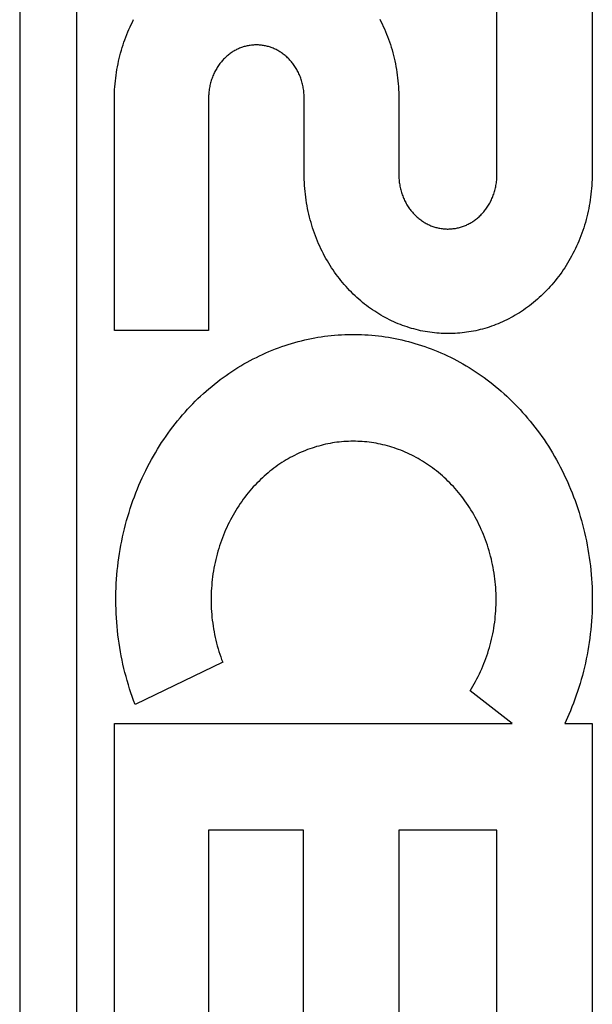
# Model space of a CAD drawing. Header units: inches. Extents: x 0 to 243, y 0 to 157.
# Tile 99 of 256: x 100.912 to 101.214, y 66.457 to 66.975. Entities that reach past the tile are written whole.
import ezdxf

# ---------------------------------------------------------------- set-up
doc = ezdxf.new("R2010")
doc.units = ezdxf.units.IN
doc.header["$LTSCALE"] = 13.357143
doc.header["$MEASUREMENT"] = 0
doc.linetypes.add('HIDDEN', pattern=[0.2, 0.1, -0.1])
doc.layers.add('RIGHTHAND_DOOR_ASSEMBLY', color=7, linetype='CONTINUOUS')

msp = doc.modelspace()

# ---------------------------------------------------------------- linework, layer by layer
at = {"layer": 'RIGHTHAND_DOOR_ASSEMBLY', "color": 8, "linetype": 'HIDDEN'}
for p, q in [((100.91223, 67.07145), (100.91223, 66.32145)), ((100.94223, 67.07145), (100.94223, 66.32145)), ((101.1636, 66.89325), (101.1636, 67.01622)), ((101.21374, 67.01622), (101.21374, 66.89394)), ((100.96209, 66.81142), (100.96209, 66.9337)), ((101.01172, 66.9337), (101.01172, 66.81142)), ((101.06209, 66.89394), (101.06209, 66.9337)), ((101.11191, 66.9337), (101.11191, 66.89351)), ((101.01172, 66.81142), (100.96209, 66.81142)), ((101.01914, 66.63681), (100.973, 66.61459)), ((101.17165, 66.60451), (101.14946, 66.62176)), ((101.20144, 66.60926), (101.19928, 66.60451)), ((100.96209, 66.60451), (101.17165, 66.60451)), ((100.96209, 66.39866), (100.96209, 66.60451)), ((101.19928, 66.60451), (101.21374, 66.60451)), ((101.21374, 66.60451), (101.21374, 66.39866)), ((101.06169, 66.54844), (101.01172, 66.54844)), ((101.01172, 66.54844), (101.01172, 66.39866)), ((101.06169, 66.42711), (101.06169, 66.54844)), ((101.1636, 66.54844), (101.11185, 66.54844)), ((101.11185, 66.54844), (101.11185, 66.42711)), ((101.1636, 66.39866), (101.1636, 66.54844))]:
    msp.add_line(p, q, dxfattribs=at)
for points in [[(100.96209, 66.9337), (100.96212, 66.93522), (100.96218, 66.93674), (100.96225, 66.93826), (100.96235, 66.93978), (100.96248, 66.94129), (100.96263, 66.9428), (100.9628, 66.9443), (100.963, 66.9458), (100.96322, 66.9473), (100.96346, 66.94878), (100.96373, 66.95026), (100.96402, 66.95173), (100.96433, 66.95319), (100.96467, 66.95464), (100.96502, 66.95608), (100.9654, 66.95751), (100.96581, 66.95894), (100.96623, 66.96035), (100.96667, 66.96175), (100.96714, 66.96314), (100.96763, 66.96452), (100.96814, 66.96589), (100.96866, 66.96724), (100.96921, 66.96858), (100.96978, 66.96991), (100.97037, 66.97122), (100.97097, 66.97252), (100.9716, 66.97381), (100.97224, 66.97508)], [(101.10185, 66.9754), (101.10251, 66.97412), (101.10314, 66.97282), (101.10376, 66.97151), (101.10435, 66.97018), (101.10493, 66.96885), (101.10548, 66.96749), (101.10601, 66.96612), (101.10652, 66.96474), (101.10701, 66.96335), (101.10748, 66.96194), (101.10793, 66.96053), (101.10835, 66.9591), (101.10875, 66.95767), (101.10913, 66.95623), (101.10948, 66.95477), (101.10981, 66.95331), (101.11012, 66.95184), (101.1104, 66.95036), (101.11066, 66.94887), (101.1109, 66.94737), (101.11111, 66.94587), (101.1113, 66.94436), (101.11146, 66.94284), (101.1116, 66.94132), (101.11171, 66.9398), (101.1118, 66.93827), (101.11186, 66.93675), (101.1119, 66.93522), (101.11191, 66.9337)], [(101.06209, 66.9337), (101.06208, 66.93438), (101.06206, 66.93506), (101.06202, 66.93573), (101.06197, 66.93641), (101.06191, 66.93709), (101.06183, 66.93776), (101.06173, 66.93843), (101.06162, 66.9391), (101.0615, 66.93976), (101.06136, 66.94042), (101.06122, 66.94107), (101.06105, 66.94172), (101.06088, 66.94235), (101.06069, 66.94298), (101.06049, 66.94361), (101.06027, 66.94422), (101.06005, 66.94483), (101.05981, 66.94543), (101.05956, 66.94602), (101.0593, 66.9466), (101.05903, 66.94717), (101.05874, 66.94774), (101.05845, 66.9483), (101.05814, 66.94885), (101.05782, 66.94939), (101.05749, 66.94992), (101.05716, 66.95044), (101.05681, 66.95095), (101.05646, 66.95144), (101.05609, 66.95193), (101.05572, 66.95241), (101.05534, 66.95287), (101.05495, 66.95332), (101.05455, 66.95377), (101.05415, 66.9542), (101.05373, 66.95462), (101.05331, 66.95502), (101.05288, 66.95542), (101.05245, 66.95581), (101.052, 66.95619), (101.05155, 66.95655), (101.05109, 66.95691), (101.05063, 66.95725), (101.05016, 66.95758), (101.04969, 66.9579), (101.04921, 66.9582), (101.04873, 66.95849), (101.04825, 66.95877), (101.04776, 66.95904), (101.04727, 66.95929), (101.04678, 66.95953), (101.04628, 66.95975), (101.04578, 66.95997), (101.04528, 66.96017), (101.04477, 66.96036), (101.04426, 66.96054), (101.04374, 66.96071), (101.04322, 66.96087), (101.0427, 66.96101), (101.04217, 66.96114), (101.04164, 66.96126), (101.04111, 66.96137), (101.04058, 66.96146), (101.04005, 66.96154), (101.03952, 66.96161), (101.03899, 66.96167), (101.03846, 66.96171), (101.03793, 66.96174), (101.0374, 66.96176), (101.03688, 66.96177), (101.03635, 66.96176), (101.03583, 66.96174), (101.0353, 66.96171), (101.03477, 66.96167), (101.03424, 66.96161), (101.03371, 66.96154), (101.03318, 66.96146), (101.03264, 66.96137), (101.03212, 66.96126), (101.03159, 66.96115), (101.03106, 66.96101), (101.03054, 66.96087), (101.03002, 66.96072), (101.02951, 66.96055), (101.02899, 66.96037), (101.02849, 66.96018), (101.02799, 66.95998), (101.02749, 66.95976), (101.027, 66.95954), (101.02651, 66.9593), (101.02602, 66.95905), (101.02553, 66.95878), (101.02505, 66.95851), (101.02457, 66.95822), (101.02409, 66.95791), (101.02362, 66.9576), (101.02316, 66.95727), (101.0227, 66.95693), (101.02224, 66.95658), (101.02179, 66.95621), (101.02135, 66.95584), (101.02091, 66.95545), (101.02049, 66.95505), (101.02007, 66.95465), (101.01966, 66.95423), (101.01925, 66.9538), (101.01886, 66.95336), (101.01847, 66.95291), (101.01809, 66.95244), (101.01772, 66.95197), (101.01736, 66.95148), (101.017, 66.95099), (101.01665, 66.95048), (101.01632, 66.94996), (101.01599, 66.94943), (101.01568, 66.94889), (101.01537, 66.94834), (101.01507, 66.94778), (101.01479, 66.94722), (101.01452, 66.94664), (101.01425, 66.94606), (101.014, 66.94547), (101.01377, 66.94487), (101.01354, 66.94426), (101.01333, 66.94364), (101.01313, 66.94302), (101.01294, 66.94239), (101.01276, 66.94175), (101.0126, 66.9411), (101.01245, 66.94045), (101.01231, 66.93979), (101.01219, 66.93912), (101.01208, 66.93845), (101.01199, 66.93778), (101.01191, 66.9371), (101.01184, 66.93642), (101.01179, 66.93574), (101.01175, 66.93506), (101.01173, 66.93438), (101.01172, 66.9337)], [(101.21374, 66.89394), (101.21373, 66.8924), (101.21369, 66.89086), (101.21363, 66.88933), (101.21354, 66.88779), (101.21343, 66.88626), (101.21329, 66.88473), (101.21313, 66.88321), (101.21294, 66.88169), (101.21273, 66.88017), (101.21249, 66.87867), (101.21223, 66.87717), (101.21194, 66.87568), (101.21164, 66.87419), (101.2113, 66.87272), (101.21095, 66.87125), (101.21057, 66.86979), (101.21017, 66.86835), (101.20974, 66.86691), (101.20929, 66.86548), (101.20882, 66.86407), (101.20833, 66.86266), (101.20782, 66.86127), (101.20728, 66.85989), (101.20672, 66.85853), (101.20615, 66.85718), (101.20555, 66.85584), (101.20493, 66.85451), (101.20429, 66.8532), (101.20363, 66.8519), (101.20295, 66.85062), (101.20225, 66.84936), (101.20154, 66.84811), (101.2008, 66.84688), (101.20005, 66.84567), (101.19928, 66.84447), (101.1985, 66.84329), (101.1977, 66.84213), (101.19688, 66.84098), (101.19604, 66.83986), (101.19519, 66.83875), (101.19432, 66.83766), (101.19344, 66.83659), (101.19254, 66.83554), (101.19163, 66.83451), (101.19071, 66.8335), (101.18977, 66.83251), (101.18882, 66.83153), (101.18786, 66.83058), (101.18688, 66.82965), (101.1859, 66.82874), (101.1849, 66.82785), (101.18389, 66.82698), (101.18287, 66.82613), (101.18184, 66.82531), (101.1808, 66.8245), (101.17975, 66.82372), (101.1787, 66.82296), (101.17763, 66.82222), (101.17656, 66.8215), (101.17547, 66.8208), (101.17438, 66.82013), (101.17328, 66.81947), (101.17217, 66.81883), (101.17105, 66.81822), (101.16993, 66.81763), (101.1688, 66.81706), (101.16767, 66.81651), (101.16653, 66.81598), (101.16538, 66.81548), (101.16423, 66.81499), (101.16307, 66.81453), (101.16191, 66.81409), (101.16074, 66.81367), (101.15956, 66.81327), (101.15839, 66.81289), (101.1572, 66.81254), (101.15602, 66.8122), (101.15483, 66.81189), (101.15364, 66.8116), (101.15244, 66.81133), (101.15125, 66.81109), (101.15005, 66.81086), (101.14885, 66.81066), (101.14764, 66.81047), (101.14643, 66.81031), (101.14522, 66.81017), (101.14401, 66.81005), (101.14279, 66.80996), (101.14158, 66.80988), (101.14037, 66.80983), (101.13915, 66.8098), (101.13794, 66.80979), (101.13673, 66.8098), (101.13551, 66.80983), (101.1343, 66.80988), (101.13309, 66.80996), (101.13187, 66.81006), (101.13066, 66.81018), (101.12944, 66.81032), (101.12823, 66.81048), (101.12702, 66.81066), (101.12582, 66.81087), (101.12462, 66.81109), (101.12342, 66.81134), (101.12222, 66.81161), (101.12103, 66.8119), (101.11984, 66.81222), (101.11865, 66.81255), (101.11746, 66.81291), (101.11627, 66.81329), (101.11509, 66.81369), (101.11392, 66.81411), (101.11275, 66.81455), (101.11159, 66.81502), (101.11043, 66.8155), (101.10928, 66.81601), (101.10813, 66.81654), (101.10699, 66.81709), (101.10586, 66.81766), (101.10473, 66.81826), (101.10361, 66.81887), (101.1025, 66.81951), (101.10139, 66.82017), (101.10029, 66.82085), (101.0992, 66.82155), (101.09813, 66.82227), (101.09706, 66.82301), (101.096, 66.82378), (101.09495, 66.82456), (101.09391, 66.82537), (101.09287, 66.82619), (101.09185, 66.82704), (101.09084, 66.82791), (101.08985, 66.8288), (101.08886, 66.82971), (101.08789, 66.83064), (101.08693, 66.83158), (101.08598, 66.83255), (101.08505, 66.83354), (101.08413, 66.83454), (101.08322, 66.83557), (101.08233, 66.83662), (101.08145, 66.83768), (101.08059, 66.83877), (101.07974, 66.83987), (101.07891, 66.84099), (101.07809, 66.84213), (101.07729, 66.84329), (101.07651, 66.84446), (101.07574, 66.84565), (101.075, 66.84686), (101.07427, 66.84808), (101.07355, 66.84932), (101.07286, 66.85058), (101.07219, 66.85186), (101.07153, 66.85315), (101.07089, 66.85446), (101.07027, 66.85578), (101.06968, 66.85711), (101.0691, 66.85846), (101.06855, 66.85983), (101.06801, 66.8612), (101.0675, 66.86259), (101.06701, 66.86399), (101.06654, 66.8654), (101.06609, 66.86683), (101.06567, 66.86827), (101.06527, 66.86971), (101.06489, 66.87117), (101.06453, 66.87264), (101.0642, 66.87412), (101.06389, 66.8756), (101.0636, 66.8771), (101.06334, 66.8786), (101.06311, 66.88011), (101.06289, 66.88163), (101.06271, 66.88315), (101.06254, 66.88468), (101.0624, 66.88622), (101.06229, 66.88776), (101.0622, 66.8893), (101.06214, 66.89084), (101.0621, 66.89239), (101.06209, 66.89394)], [(101.11191, 66.89351), (101.11192, 66.89283), (101.11194, 66.89215), (101.11198, 66.89146), (101.11203, 66.89078), (101.11209, 66.89009), (101.11217, 66.88941), (101.11227, 66.88874), (101.11238, 66.88806), (101.1125, 66.88739), (101.11264, 66.88673), (101.11279, 66.88607), (101.11295, 66.88542), (101.11313, 66.88477), (101.11332, 66.88413), (101.11352, 66.8835), (101.11373, 66.88288), (101.11396, 66.88227), (101.1142, 66.88166), (101.11445, 66.88107), (101.11471, 66.88048), (101.11498, 66.87989), (101.11527, 66.87932), (101.11556, 66.87875), (101.11587, 66.8782), (101.11619, 66.87765), (101.11652, 66.87711), (101.11686, 66.87658), (101.11721, 66.87607), (101.11756, 66.87556), (101.11793, 66.87506), (101.11831, 66.87458), (101.11869, 66.87411), (101.11908, 66.87365), (101.11948, 66.87319), (101.11989, 66.87276), (101.1203, 66.87233), (101.12072, 66.87191), (101.12116, 66.8715), (101.1216, 66.87111), (101.12204, 66.87072), (101.1225, 66.87035), (101.12296, 66.86998), (101.12343, 66.86963), (101.1239, 66.86929), (101.12438, 66.86897), (101.12486, 66.86865), (101.12535, 66.86835), (101.12584, 66.86806), (101.12633, 66.86779), (101.12683, 66.86752), (101.12733, 66.86727), (101.12783, 66.86704), (101.12834, 66.86681), (101.12885, 66.8666), (101.12936, 66.8664), (101.12988, 66.86621), (101.1304, 66.86604), (101.13093, 66.86587), (101.13146, 66.86572), (101.132, 66.86558), (101.13253, 66.86545), (101.13307, 66.86533), (101.13361, 66.86523), (101.13415, 66.86514), (101.13469, 66.86506), (101.13524, 66.865), (101.13578, 66.86495), (101.13632, 66.86491), (101.13686, 66.86488), (101.13739, 66.86486), (101.13793, 66.86486), (101.13846, 66.86487), (101.139, 66.86489), (101.13954, 66.86493), (101.14008, 66.86498), (101.14062, 66.86504), (101.14116, 66.86511), (101.1417, 66.86519), (101.14224, 66.86529), (101.14278, 66.8654), (101.14332, 66.86553), (101.14385, 66.86566), (101.14439, 66.86581), (101.14492, 66.86597), (101.14544, 66.86614), (101.14596, 66.86633), (101.14648, 66.86653), (101.14699, 66.86673), (101.1475, 66.86695), (101.148, 66.86718), (101.1485, 66.86743), (101.149, 66.86769), (101.14949, 66.86796), (101.14998, 66.86824), (101.15047, 66.86854), (101.15096, 66.86884), (101.15144, 66.86917), (101.15191, 66.8695), (101.15238, 66.86985), (101.15284, 66.8702), (101.1533, 66.87057), (101.15375, 66.87096), (101.15419, 66.87135), (101.15463, 66.87175), (101.15506, 66.87217), (101.15547, 66.87259), (101.15588, 66.87303), (101.15629, 66.87347), (101.15668, 66.87393), (101.15707, 66.8744), (101.15744, 66.87488), (101.15781, 66.87537), (101.15817, 66.87587), (101.15853, 66.87638), (101.15887, 66.87691), (101.1592, 66.87744), (101.15952, 66.87798), (101.15983, 66.87854), (101.16014, 66.8791), (101.16043, 66.87967), (101.1607, 66.88025), (101.16097, 66.88084), (101.16123, 66.88143), (101.16147, 66.88204), (101.1617, 66.88265), (101.16192, 66.88326), (101.16212, 66.88389), (101.16232, 66.88452), (101.1625, 66.88517), (101.16267, 66.88582), (101.16282, 66.88647), (101.16296, 66.88713), (101.16309, 66.8878), (101.1632, 66.88847), (101.1633, 66.88915), (101.16339, 66.88983), (101.16346, 66.89051), (101.16352, 66.8912), (101.16356, 66.89188), (101.16359, 66.89257), (101.1636, 66.89325)], [(100.973, 66.61459), (100.97223, 66.61663), (100.9715, 66.61869), (100.97079, 66.62077), (100.97011, 66.62287), (100.96946, 66.62498), (100.96883, 66.6271), (100.96824, 66.62924), (100.96768, 66.6314), (100.96714, 66.63356), (100.96664, 66.63574), (100.96617, 66.63792), (100.96573, 66.64012), (100.96532, 66.64232), (100.96494, 66.64453), (100.96459, 66.64675), (100.96428, 66.64897), (100.964, 66.6512), (100.96375, 66.65344), (100.96353, 66.65569), (100.96334, 66.65793), (100.96319, 66.66019), (100.96307, 66.66244), (100.96298, 66.6647), (100.96292, 66.66696), (100.9629, 66.66922), (100.96291, 66.67148), (100.96295, 66.67374), (100.96302, 66.676), (100.96313, 66.67826), (100.96327, 66.68051), (100.96344, 66.68277), (100.96365, 66.68501), (100.96388, 66.68726), (100.96415, 66.6895), (100.96445, 66.69173), (100.96478, 66.69395), (100.96515, 66.69617), (100.96554, 66.69837), (100.96597, 66.70057), (100.96642, 66.70276), (100.96691, 66.70494), (100.96743, 66.7071), (100.96798, 66.70926), (100.96856, 66.7114), (100.96917, 66.71353), (100.96981, 66.71564), (100.97047, 66.71774), (100.97117, 66.71983), (100.97189, 66.7219), (100.97265, 66.72395), (100.97342, 66.72599), (100.97423, 66.72801), (100.97507, 66.73), (100.97593, 66.73199), (100.97681, 66.73395), (100.97772, 66.73589), (100.97866, 66.73781), (100.97962, 66.73971), (100.98061, 66.74159), (100.98162, 66.74345), (100.98265, 66.74528), (100.98371, 66.7471), (100.98478, 66.74888), (100.98588, 66.75065), (100.987, 66.75239), (100.98814, 66.7541), (100.9893, 66.75579), (100.99048, 66.75746), (100.99169, 66.75911), (100.99291, 66.76073), (100.99415, 66.76233), (100.99541, 66.7639), (100.9967, 66.76545), (100.99799, 66.76697), (100.99931, 66.76847), (101.00064, 66.76994), (101.00199, 66.77138), (101.00336, 66.7728), (101.00474, 66.77419), (101.00614, 66.77556), (101.00755, 66.7769), (101.00898, 66.77821), (101.01042, 66.7795), (101.01188, 66.78076), (101.01335, 66.782), (101.01484, 66.78321), (101.01634, 66.78439), (101.01785, 66.78555), (101.01938, 66.78668), (101.02092, 66.78778), (101.02247, 66.78886), (101.02402, 66.7899), (101.02559, 66.79092), (101.02717, 66.79191), (101.02876, 66.79288), (101.03037, 66.79382), (101.03198, 66.79473), (101.0336, 66.79561), (101.03524, 66.79647), (101.03688, 66.7973), (101.03853, 66.79811), (101.04019, 66.79888), (101.04186, 66.79963), (101.04353, 66.80035), (101.04521, 66.80104), (101.0469, 66.80171), (101.04859, 66.80234), (101.05028, 66.80295), (101.05199, 66.80353), (101.0537, 66.80409), (101.05542, 66.80461), (101.05715, 66.80511), (101.05888, 66.80559), (101.06062, 66.80603), (101.06236, 66.80645), (101.0641, 66.80684), (101.06585, 66.8072), (101.0676, 66.80753), (101.06935, 66.80784), (101.0711, 66.80811), (101.07285, 66.80836), (101.07461, 66.80859), (101.07637, 66.80878), (101.07813, 66.80895), (101.0799, 66.80909), (101.08167, 66.8092), (101.08345, 66.80929), (101.08522, 66.80934), (101.087, 66.80937), (101.08877, 66.80937), (101.09054, 66.80935), (101.09231, 66.80929), (101.09408, 66.80921), (101.09585, 66.8091), (101.09762, 66.80897), (101.09938, 66.8088), (101.10115, 66.80861), (101.10292, 66.80839), (101.10469, 66.80814), (101.10645, 66.80786), (101.10821, 66.80756), (101.10998, 66.80723), (101.11173, 66.80687), (101.11348, 66.80648), (101.11523, 66.80606), (101.11697, 66.80562), (101.1187, 66.80515), (101.12043, 66.80465), (101.12216, 66.80413), (101.12388, 66.80357), (101.1256, 66.80299), (101.12732, 66.80238), (101.12903, 66.80174), (101.13074, 66.80107), (101.13244, 66.80038), (101.13413, 66.79966), (101.13581, 66.7989), (101.13749, 66.79813), (101.13915, 66.79732), (101.14081, 66.79649), (101.14245, 66.79563), (101.14409, 66.79474), (101.14572, 66.79383), (101.14734, 66.79288), (101.14895, 66.79191), (101.15055, 66.79091), (101.15214, 66.78989), (101.15372, 66.78883), (101.15529, 66.78775), (101.15685, 66.78664), (101.15839, 66.78551), (101.15992, 66.78435), (101.16143, 66.78316), (101.16293, 66.78195), (101.16442, 66.78071), (101.16589, 66.77944), (101.16735, 66.77815), (101.16879, 66.77683), (101.17023, 66.77548), (101.17164, 66.7741), (101.17304, 66.7727), (101.17443, 66.77128), (101.17579, 66.76982), (101.17714, 66.76835), (101.17847, 66.76684), (101.17978, 66.76532), (101.18107, 66.76377), (101.18234, 66.7622), (101.18359, 66.7606), (101.18482, 66.75898), (101.18604, 66.75734), (101.18723, 66.75567), (101.1884, 66.75397), (101.18955, 66.75226), (101.19068, 66.75052), (101.19179, 66.74875), (101.19287, 66.74697), (101.19393, 66.74517), (101.19497, 66.74334)], [(101.14946, 66.62176), (101.15022, 66.62297), (101.15095, 66.6242), (101.15168, 66.62545), (101.15238, 66.62672), (101.15306, 66.62801), (101.15373, 66.62931), (101.15438, 66.63063), (101.155, 66.63196), (101.15561, 66.63331), (101.15619, 66.63467), (101.15675, 66.63605), (101.15729, 66.63743), (101.15781, 66.63883), (101.15831, 66.64023), (101.15878, 66.64165), (101.15923, 66.64307), (101.15965, 66.64451), (101.16005, 66.64595), (101.16043, 66.64741), (101.16079, 66.64887), (101.16112, 66.65035), (101.16143, 66.65183), (101.16171, 66.65332), (101.16197, 66.65481), (101.1622, 66.65631), (101.16241, 66.65782), (101.16259, 66.65933), (101.16275, 66.66084), (101.16289, 66.66236), (101.163, 66.66388), (101.16308, 66.6654), (101.16314, 66.66693), (101.16317, 66.66846), (101.16318, 66.66999), (101.16316, 66.67152), (101.16312, 66.67305), (101.16305, 66.67457), (101.16296, 66.6761), (101.16284, 66.67763), (101.16269, 66.67915), (101.16252, 66.68067), (101.16233, 66.68218), (101.16211, 66.68369), (101.16187, 66.68519), (101.1616, 66.68668), (101.16131, 66.68817), (101.16099, 66.68965), (101.16065, 66.69113), (101.16028, 66.6926), (101.15989, 66.69406), (101.15948, 66.69551), (101.15904, 66.69695), (101.15858, 66.69838), (101.1581, 66.6998), (101.1576, 66.7012), (101.15707, 66.7026), (101.15652, 66.70398), (101.15595, 66.70535), (101.15536, 66.7067), (101.15475, 66.70804), (101.15412, 66.70937), (101.15347, 66.71068), (101.15279, 66.71197), (101.1521, 66.71325), (101.15139, 66.71452), (101.15066, 66.71576), (101.14992, 66.71699), (101.14916, 66.7182), (101.14837, 66.71939), (101.14758, 66.72056), (101.14677, 66.72171), (101.14594, 66.72285), (101.14509, 66.72396), (101.14424, 66.72505), (101.14336, 66.72613), (101.14247, 66.72718), (101.14157, 66.72822), (101.14065, 66.72923), (101.13972, 66.73023), (101.13877, 66.73121), (101.13781, 66.73217), (101.13684, 66.73311), (101.13586, 66.73403), (101.13486, 66.73492), (101.13385, 66.7358), (101.13284, 66.73665), (101.13181, 66.73748), (101.13078, 66.73829), (101.12973, 66.73908), (101.12868, 66.73985), (101.12761, 66.74059), (101.12653, 66.74132), (101.12545, 66.74202), (101.12435, 66.74271), (101.12325, 66.74337), (101.12213, 66.74401), (101.12101, 66.74463), (101.11988, 66.74523), (101.11875, 66.74581), (101.11761, 66.74636), (101.11647, 66.7469), (101.11532, 66.7474), (101.11416, 66.74789), (101.113, 66.74836), (101.11184, 66.7488), (101.11067, 66.74922), (101.10949, 66.74962), (101.10831, 66.75), (101.10712, 66.75036), (101.10593, 66.7507), (101.10474, 66.75101), (101.10354, 66.7513), (101.10233, 66.75157), (101.10113, 66.75182), (101.09992, 66.75205), (101.09872, 66.75225), (101.09751, 66.75244), (101.0963, 66.7526), (101.0951, 66.75274), (101.09389, 66.75285), (101.09268, 66.75295), (101.09147, 66.75302), (101.09025, 66.75307), (101.08904, 66.7531), (101.08782, 66.75311), (101.0866, 66.7531), (101.08538, 66.75306), (101.08416, 66.753), (101.08295, 66.75292), (101.08173, 66.75282), (101.08052, 66.7527), (101.07932, 66.75256), (101.07811, 66.75239), (101.07692, 66.75221), (101.07572, 66.752), (101.07452, 66.75177), (101.07333, 66.75151), (101.07214, 66.75124), (101.07094, 66.75094), (101.06975, 66.75062), (101.06857, 66.75028), (101.06739, 66.74992), (101.06621, 66.74954), (101.06504, 66.74913), (101.06387, 66.7487), (101.06271, 66.74826), (101.06156, 66.74779), (101.06041, 66.7473), (101.05928, 66.74679), (101.05814, 66.74625), (101.05702, 66.7457), (101.0559, 66.74512), (101.05478, 66.74452), (101.05367, 66.7439), (101.05257, 66.74326), (101.05147, 66.74259), (101.05038, 66.7419), (101.0493, 66.74119), (101.04823, 66.74046), (101.04717, 66.73971), (101.04612, 66.73894), (101.04508, 66.73815), (101.04406, 66.73734), (101.04304, 66.7365), (101.04203, 66.73565), (101.04104, 66.73478), (101.04005, 66.73388), (101.03908, 66.73296), (101.03811, 66.73202), (101.03716, 66.73106), (101.03622, 66.73007), (101.03529, 66.72907), (101.03437, 66.72804), (101.03347, 66.727), (101.03259, 66.72593), (101.03171, 66.72485), (101.03086, 66.72374), (101.03002, 66.72262), (101.02919, 66.72148), (101.02838, 66.72032), (101.02759, 66.71914), (101.02682, 66.71795), (101.02606, 66.71673), (101.02532, 66.7155), (101.0246, 66.71425), (101.02389, 66.71298), (101.02321, 66.7117), (101.02255, 66.7104), (101.0219, 66.70909), (101.02128, 66.70776), (101.02067, 66.70642), (101.02009, 66.70506), (101.01953, 66.70369), (101.01899, 66.70231), (101.01847, 66.70092), (101.01797, 66.69951), (101.0175, 66.69809), (101.01705, 66.69666), (101.01662, 66.69521)], [(101.19497, 66.74334), (101.19598, 66.7415), (101.19697, 66.73963), (101.19793, 66.73774), (101.19887, 66.73583), (101.19978, 66.7339), (101.20068, 66.73195), (101.20154, 66.72997), (101.20238, 66.72798), (101.20319, 66.72597), (101.20398, 66.72394), (101.20474, 66.7219), (101.20546, 66.71984), (101.20616, 66.71777), (101.20683, 66.71569), (101.20747, 66.71359)], [(101.20747, 66.71359), (101.20809, 66.71147), (101.20867, 66.70934), (101.20922, 66.7072), (101.20975, 66.70504), (101.21024, 66.70287), (101.2107, 66.7007), (101.21113, 66.69851), (101.21153, 66.69631), (101.2119, 66.69411), (101.21224, 66.6919), (101.21254, 66.68968), (101.21282, 66.68746), (101.21306, 66.68524), (101.21327, 66.68301), (101.21344, 66.68078), (101.21359, 66.67854), (101.2137, 66.6763), (101.21378, 66.67406), (101.21382, 66.67182), (101.21384, 66.66957), (101.21382, 66.66733), (101.21377, 66.66509), (101.21369, 66.66285), (101.21357, 66.66061), (101.21342, 66.65837), (101.21324, 66.65614), (101.21303, 66.65391), (101.21279, 66.65169), (101.21251, 66.64947), (101.2122, 66.64726), (101.21186, 66.64506), (101.21149, 66.64286), (101.21109, 66.64067), (101.21065, 66.6385), (101.21019, 66.63633), (101.20969, 66.63417), (101.20917, 66.63202), (101.20861, 66.62989), (101.20802, 66.62776), (101.20741, 66.62564), (101.20676, 66.62354), (101.20608, 66.62145), (101.20538, 66.61938), (101.20464, 66.61732), (101.20388, 66.61528), (101.20309, 66.61325), (101.20228, 66.61125), (101.20144, 66.60926)], [(101.01662, 66.69521), (101.01621, 66.69376), (101.01583, 66.6923), (101.01547, 66.69083), (101.01514, 66.68934), (101.01483, 66.68786), (101.01454, 66.68636), (101.01428, 66.68486), (101.01404, 66.68335), (101.01383, 66.68184), (101.01365, 66.68032), (101.01348, 66.6788), (101.01335, 66.67727), (101.01324, 66.67574), (101.01315, 66.67421), (101.01309, 66.67268), (101.01305, 66.67114), (101.01304, 66.66961), (101.01306, 66.66807), (101.0131, 66.66653), (101.01317, 66.665), (101.01326, 66.66347), (101.01338, 66.66194), (101.01352, 66.66041), (101.01369, 66.65889), (101.01388, 66.65737), (101.0141, 66.65585), (101.01434, 66.65434), (101.01461, 66.65283), (101.0149, 66.65133), (101.01522, 66.64983), (101.01556, 66.64834), (101.01593, 66.64686), (101.01632, 66.64539), (101.01673, 66.64393), (101.01717, 66.64248), (101.01763, 66.64104), (101.01811, 66.63962), (101.01861, 66.63821), (101.01914, 66.63681)]]:
    msp.add_lwpolyline(points, dxfattribs=at)

doc.saveas('drawing.dxf')
